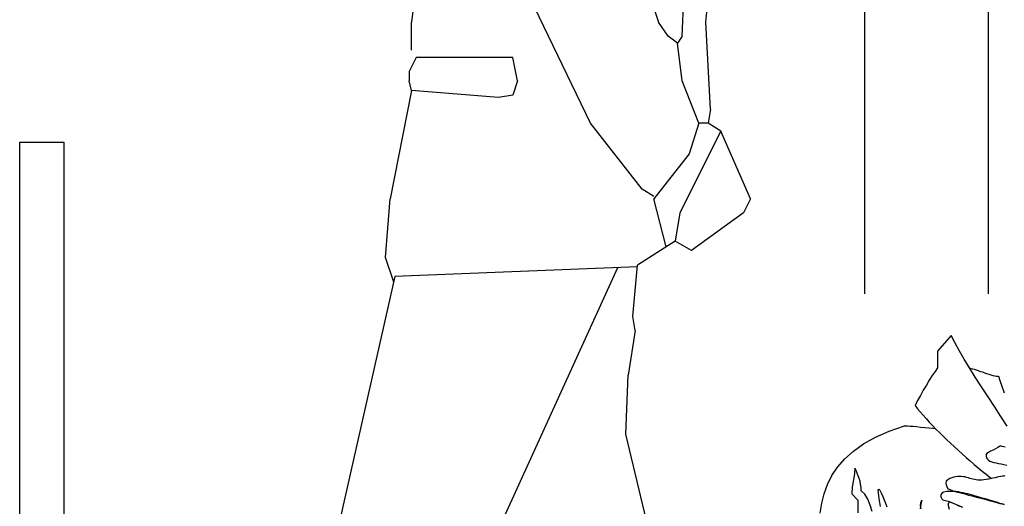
# Model space of a CAD drawing. Header units: inches. Extents: x 21 to 132, y 19 to 196.
# Tile 35 of 54: x 91.849 to 92.968, y 52.753 to 53.305. Entities that reach past the tile are written whole.
import ezdxf

# ---------------------------------------------------------------- set-up
doc = ezdxf.new("R2010")
doc.units = ezdxf.units.IN
doc.header["$MEASUREMENT"] = 0
doc.layers.add('fur', color=253, linetype='Continuous')
doc.layers.add('inwall', color=41, linetype='Continuous')

# ---------------------------------------------------------------- blocks, each defined once
blk = doc.blocks.new('Mann8')
at = {"layer": 'fur', "linetype": 'Continuous'}
for points in [[(141.26, -453.74), (140.54, -452.64), (139.8, -451.52), (139.07, -450.4), (138.33, -449.29), (137.63, -448.19), (136.96, -447.13), (136.35, -446.12), (135.79, -445.15), (135.3, -444.26), (134.89, -443.45), (133.33, -445.22), (133.33, -447.13), (133.05, -447.52), (132.74, -447.99), (132.4, -448.52), (132.07, -449.08), (131.72, -449.66), (131.39, -450.26), (131.07, -450.83), (130.79, -451.39), (131.07, -451.76), (131.37, -452.13), (131.7, -452.5), (132.04, -452.88), (132.4, -453.29), (132.77, -453.67), (133.16, -454.08), (133.56, -454.48), (133.96, -454.88), (134.38, -455.29), (134.82, -455.69), (135.26, -456.09), (135.7, -456.51), (136.14, -456.9), (136.59, -457.3), (137.05, -457.69), (137.51, -458.09), (137.96, -458.46), (138.42, -458.84), (138.85, -459.2), (139.31, -459.56), (139.47, -459.69), (139.47, -459.69)], [(136.98, -447.17), (137.03, -447.17), (137.26, -447.22), (137.49, -447.27), (137.72, -447.35), (137.96, -447.43), (138.19, -447.52), (138.43, -447.59), (138.68, -447.68), (138.91, -447.77), (139.15, -447.85), (139.38, -447.92), (139.61, -447.98), (139.84, -448.03), (140.05, -448.05), (140.26, -448.06), (140.43, -448.57), (140.64, -449.22), (140.92, -449.96)], [(120.01, -463.61), (120.18, -462.49), (120.45, -461.42), (120.83, -460.37), (121.34, -459.35), (121.99, -458.39), (122.81, -457.46), (123.78, -456.58), (124.94, -455.76), (126.29, -455.01), (127.83, -454.3), (129.6, -453.69), (129.72, -453.69), (129.93, -453.71), (130.23, -453.73), (130.58, -453.76), (130.98, -453.8), (131.42, -453.85), (131.88, -453.88), (132.35, -453.92), (132.79, -453.97), (133.09, -453.99), (133.09, -454.01)], [(141.03, -456.13), (140.85, -456.09), (140.66, -456.04), (140.47, -455.99), (140.38, -456.06), (140.19, -456.18), (139.92, -456.3), (139.64, -456.46), (139.36, -456.6), (139.12, -456.74), (138.93, -456.86), (138.85, -456.95), (138.85, -457.16), (138.91, -457.34), (139, -457.5), (139.14, -457.6), (139.29, -457.71), (139.5, -457.78), (139.73, -457.85), (139.99, -457.92), (140.26, -457.97), (140.56, -458.02), (140.87, -458.09), (141.2, -458.16)], [(140.98, -459.39), (140.85, -459.41), (140.7, -459.42), (140.52, -459.46), (140.31, -459.49), (140.1, -459.55), (139.87, -459.6), (139.63, -459.65), (139.38, -459.7), (139.12, -459.76), (138.87, -459.79), (138.61, -459.83), (138.36, -459.86), (138.14, -459.86), (137.91, -459.86), (137.72, -459.84), (137.52, -459.81), (137.36, -459.77), (137.19, -459.72), (137.01, -459.67), (136.84, -459.62), (136.65, -459.56), (136.44, -459.51), (136.24, -459.48), (136.03, -459.46), (135.82, -459.44), (135.59, -459.44), (135.38, -459.48), (135.17, -459.53), (134.95, -459.6), (134.74, -459.7), (134.51, -459.83), (134.3, -460), (134.28, -460.2), (134.31, -460.39), (134.38, -460.6), (134.49, -460.84), (134.66, -460.9), (134.82, -460.97), (134.95, -461.02), (135.09, -461.09), (135.19, -461.14), (135.33, -461.18), (135.45, -461.21), (135.61, -461.23), (135.66, -461.25), (135.84, -461.28), (136.1, -461.35), (136.44, -461.44), (136.84, -461.56), (137.28, -461.67), (137.75, -461.81), (138.26, -461.93), (138.75, -462.05), (139.22, -462.19), (139.66, -462.3), (140.06, -462.4), (140.4, -462.51), (140.66, -462.58), (140.84, -462.61), (140.89, -462.63), (140.78, -462.6), (140.63, -462.56), (140.43, -462.51), (140.2, -462.42), (139.94, -462.35), (139.64, -462.26), (139.35, -462.18), (139.01, -462.07), (138.78, -462), (138.54, -461.95), (138.29, -461.88), (138.05, -461.79), (137.8, -461.72), (137.54, -461.65), (137.29, -461.56), (137.03, -461.49), (136.77, -461.42), (136.51, -461.37), (136.24, -461.3), (135.96, -461.26), (135.7, -461.21), (135.44, -461.18), (135.17, -461.16), (134.91, -461.16), (134.74, -461.16), (134.54, -461.16), (134.37, -461.16), (134.19, -461.19), (134.02, -461.25), (133.88, -461.32), (133.77, -461.44), (133.68, -461.61), (133.75, -461.83), (133.84, -461.98), (133.95, -462.09), (134.07, -462.16), (134.21, -462.19), (134.37, -462.23), (134.54, -462.26), (134.74, -462.33), (135.05, -462.46), (135.38, -462.6), (135.77, -462.77), (136.19, -462.95)], [(136.21, -462.98), (135.79, -462.79), (135.4, -462.63), (135.05, -462.47), (134.74, -462.33), (134.65, -462.42), (134.56, -462.53), (134.54, -462.74), (134.66, -463.16)], [(124.67, -461.07), (124.65, -460.69), (124.6, -460.32), (124.53, -459.98), (124.44, -459.67), (124.34, -459.37), (124.22, -459.07), (124.09, -458.79), (123.95, -458.53), (123.9, -459.13), (123.78, -459.84), (123.64, -460.62), (123.59, -461.42), (124.3, -462.16), (124.3, -463.6)], [(125.9, -463.42), (125.69, -462.72), (125.41, -462.04), (125.06, -461.46), (124.67, -461.07)], [(126.85, -462.88), (126.69, -461.95), (126.62, -461.33), (126.6, -461), (126.67, -460.9), (126.78, -461), (126.93, -461.3), (127.13, -461.74), (127.34, -462.28), (127.56, -462.91)], [(131.46, -463.11), (131.42, -462.75), (131.44, -462.44), (131.54, -462.16), (131.44, -462.61), (131.35, -463.14)]]:
    blk.add_lwpolyline(points, dxfattribs=at)
blk = doc.blocks.new('Man053')
for p, q in [((-32.09, 127.01), (-36.63, 113.64)), ((-28.88, 102.14), (-20.01, 120.62)), ((-9.36, 120.32), (-8.56, 113.64)), ((-39.3, 112.03), (-39.57, 118.18)), ((-41.98, 113.64), (-42.25, 116.31)), ((-42.51, 103.74), (-41.98, 113.64)), ((-37.7, 112.03), (-36.63, 113.64)), ((-8.56, 110.43), (-8.56, 113.64)), ((-39.3, 112.03), (-38.77, 111.23)), ((-38.77, 111.23), (-37.7, 112.03)), ((-39.3, 106.95), (-38.77, 111.23)), ((-20.59, 106.95), (-20.05, 109.63)), ((-20.05, 109.63), (-9.09, 109.63)), ((-9.09, 109.63), (-8.29, 108.02)), ((-8.29, 108.02), (-8.29, 106.95)), ((-41.18, 102.14), (-39.3, 106.95)), ((-20.59, 106.95), (-20.05, 105.35)), ((-8.56, 105.88), (-8.29, 106.95)), ((-20.05, 105.35), (-18.45, 105.08)), ((-18.45, 105.08), (-8.56, 105.88)), ((-8.56, 105.88), (-6.15, 93.58)), ((-42.51, 103.74), (-42.25, 102.14)), ((-43.68, 101.26), (-42.25, 102.14)), ((-42.25, 102.14), (-41.18, 102.14)), ((-41.18, 102.14), (-40.11, 98.66)), ((-34.76, 94.65), (-28.88, 102.14)), ((-47.06, 93.58), (-43.68, 101.26)), ((-43.68, 101.26), (-39.04, 91.98)), ((-40.11, 98.66), (-36.1, 93.58)), ((-36.1, 93.85), (-34.76, 94.65)), ((-47.06, 93.58), (-46.26, 91.98)), ((-37.47, 88.1), (-36.1, 93.58)), ((-5.61, 86.9), (-6.15, 93.58)), ((-46.26, 91.98), (-40.37, 87.7)), ((-39.04, 91.98), (-38.5, 88.77)), ((-40.37, 87.7), (-38.5, 88.77)), ((-38.5, 88.77), (-34.24, 86.03)), ((-6.54, 84.12), (-5.61, 86.9)), ((-33.69, 80.21), (-34.24, 86.03)), ((-34.22, 85.83), (-6.68, 84.76)), ((-31.97, 85.74), (-18.98, 57.22)), ((-6.68, 84.76), (9.89, 11.5)), ((-33.96, 78.61), (-33.69, 80.21)), ((-33.96, 78.61), (-33.16, 73.53)), ((-32.89, 66.84), (-33.16, 73.53)), ((-36.1, 53.48), (-32.89, 66.84))]:
    blk.add_line(p, q)

msp = doc.modelspace()

# ---------------------------------------------------------------- linework, layer by layer
at = {"layer": 'fur'}
msp.add_line((92.94941, 53.86601), (92.94941, 52.99394), dxfattribs=at)
msp.add_lwpolyline([(92.80947, 52.99394), (92.80947, 53.76723), (92.52218, 53.76723)], dxfattribs=at)
at = {"layer": 'inwall'}
for p, q in [((91.84941, 52.16601), (91.84941, 53.16601)), ((91.84941, 53.16601), (91.89941, 53.16601)), ((91.89941, 53.16601), (91.89941, 52.16601))]:
    msp.add_line(p, q, dxfattribs=at)

# ---------------------------------------------------------------- block references
at = {"layer": 'fur', "xscale": -0.01, "yscale": 0.01, "zscale": 0.01}
msp.add_blockref('Man053', (92.2089, 52.16601), dxfattribs=at)
at = {"layer": 'inwall', "xscale": 0.01, "yscale": 0.01, "zscale": 0.01}
msp.add_blockref('Mann8', (91.55863, 57.38101), dxfattribs=at)

doc.saveas('drawing.dxf')
